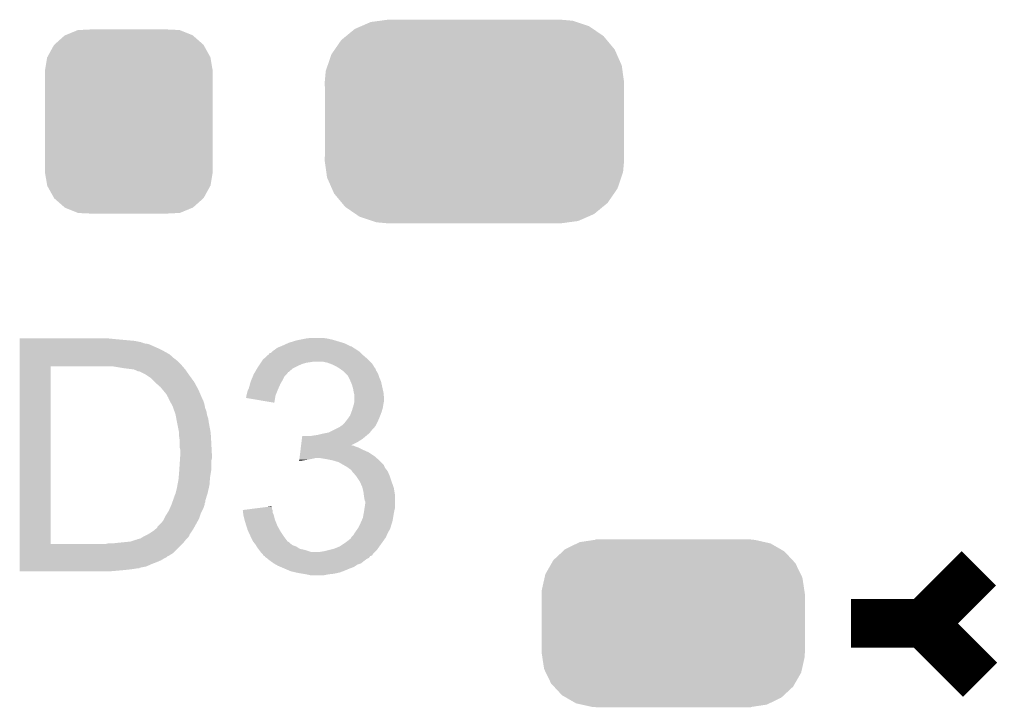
# Model space of a CAD drawing. Extents: x -9 to 122, y -9 to 65.
# Tile 85 of 256: x 9 to 13, y 44 to 47. Entities that reach past the tile are written whole.
import ezdxf

# ---------------------------------------------------------------- set-up
doc = ezdxf.new("R2010")
doc.units = 0
doc.layers.get('0').update_dxf_attribs({"linetype": 'CONTINUOUS'})
doc.layers.add('CLICKER_4_FOR_R7FA4M2A_V100_GTO', color=12, linetype='CONTINUOUS')
doc.layers.add('CLICKER_4_FOR_R7FA4M2A_V100_GTS', color=13, linetype='CONTINUOUS')

# ---------------------------------------------------------------- blocks, each defined once
blk = doc.blocks.new('CUSTOM_170')
for points in [[(-0.267216, 0.361152), (-0.213724, 0.383108), (0.26779, 0.361152), (0.21312, 0.383108)], [(-0.213724, 0.383108), (-0.20803, 0.383392), (0.21312, 0.383108), (0.212412, 0.383392)], [(-0.20803, 0.383392), (-0.154122, 0.38608), (0.212412, 0.383392), (0.154132, 0.38608)], [(-0.312264, 0.321732), (-0.26893, 0.360448), (0.312592, 0.321732), (0.268592, 0.360448)], [(-0.26893, 0.360448), (-0.267216, 0.361152), (0.268592, 0.360448), (0.26779, 0.361152)], [(-0.341452, 0.269636), (-0.313432, 0.320688), (0.341702, 0.269636), (0.313176, 0.320688)], [(-0.313432, 0.320688), (-0.312264, 0.321732), (0.313176, 0.320688), (0.312592, 0.321732)], [(-0.35179, 0.21082), (-0.342144, 0.268372), (0.35179, 0.21082), (0.34192, 0.268372)], [(-0.342144, 0.268372), (-0.341452, 0.269636), (0.34192, 0.268372), (0.341702, 0.269636)], [(-0.35179, 0.20955), (-0.35179, 0.21082), (0.35179, 0.20955), (0.35179, 0.21082)], [(-0.35179, -0.20955), (-0.35179, 0.20955), (0.35179, -0.20955), (0.35179, 0.20955)], [(-0.35179, -0.21082), (-0.35179, -0.20955), (0.35179, -0.21082), (0.35179, -0.20955)], [(-0.34192, -0.268358), (-0.35179, -0.21082), (0.342148, -0.268358), (0.35179, -0.21082)], [(-0.341702, -0.269636), (-0.34192, -0.268358), (0.341446, -0.269636), (0.342148, -0.268358)], [(-0.313184, -0.320676), (-0.341702, -0.269636), (0.31344, -0.320676), (0.341446, -0.269636)], [(-0.312594, -0.321732), (-0.313184, -0.320676), (0.312258, -0.321732), (0.31344, -0.320676)], [(-0.268602, -0.36044), (-0.312594, -0.321732), (0.26894, -0.36044), (0.312258, -0.321732)], [(-0.267792, -0.361154), (-0.268602, -0.36044), (0.2672, -0.361154), (0.26894, -0.36044)], [(-0.213136, -0.383104), (-0.267792, -0.361154), (0.213734, -0.383104), (0.2672, -0.361154)], [(-0.212414, -0.383394), (-0.213136, -0.383104), (0.207926, -0.383394), (0.213734, -0.383104)], [(-0.154122, -0.38608), (-0.212414, -0.383394), (0.154132, -0.38608), (0.207926, -0.383394)]]:
    blk.add_solid(points)
blk = doc.blocks.new('CUSTOM_189')
for points in [[(-0.452798, 0.31101), (-0.402768, 0.335186), (0.449132, 0.31101), (0.406952, 0.335186)], [(-0.402768, 0.335186), (-0.391944, 0.340416), (0.406952, 0.335186), (0.383606, 0.340416)], [(-0.391944, 0.340416), (-0.328824, 0.34996), (0.383606, 0.340416), (0.341002, 0.34996)], [(-0.328824, 0.34996), (-0.32512, 0.35052), (0.341002, 0.34996), (0.32512, 0.35052)], [(-0.32512, 0.35052), (-0.32512, 0.35179), (0.32512, 0.35052), (0.32512, 0.35179)], [(-0.502238, 0.26493), (-0.462918, 0.301578), (0.499748, 0.26493), (0.465588, 0.301578)], [(-0.462918, 0.301578), (-0.452798, 0.31101), (0.465588, 0.301578), (0.449132, 0.31101)], [(-0.535846, 0.206294), (-0.50957, 0.252138), (0.533824, 0.206294), (0.51167, 0.252138)], [(-0.50957, 0.252138), (-0.502238, 0.26493), (0.51167, 0.252138), (0.499748, 0.26493)], [(-0.53921, 0.191284), (-0.535846, 0.206294), (0.541076, 0.191284), (0.533824, 0.206294)], [(-0.55062, 0.140344), (-0.53921, 0.191284), (0.54878, 0.140344), (0.541076, 0.191284)], [(-0.55118, 0.12446), (-0.55062, 0.140344), (0.55118, 0.12446), (0.54878, 0.140344)], [(-0.55118, -0.12446), (-0.55118, 0.12446), (0.55118, -0.12446), (0.55118, 0.12446)], [(-0.548778, -0.140342), (-0.55118, -0.12446), (0.55062, -0.140342), (0.55118, -0.12446)], [(-0.541076, -0.191284), (-0.548778, -0.140342), (0.539208, -0.191284), (0.55062, -0.140342)], [(-0.533822, -0.206292), (-0.541076, -0.191284), (0.535846, -0.206292), (0.539208, -0.191284)], [(-0.51167, -0.252138), (-0.533822, -0.206292), (0.509568, -0.252138), (0.535846, -0.206292)], [(-0.499748, -0.264928), (-0.51167, -0.252138), (0.502238, -0.264928), (0.509568, -0.252138)], [(-0.46559, -0.301578), (-0.499748, -0.264928), (0.462916, -0.301578), (0.502238, -0.264928)], [(-0.449132, -0.31101), (-0.46559, -0.301578), (0.452798, -0.31101), (0.462916, -0.301578)], [(-0.406954, -0.335186), (-0.449132, -0.31101), (0.402766, -0.335186), (0.452798, -0.31101)], [(-0.383606, -0.340416), (-0.406954, -0.335186), (0.391944, -0.340416), (0.402766, -0.335186)], [(-0.341004, -0.34996), (-0.383606, -0.340416), (0.328822, -0.34996), (0.391944, -0.340416)], [(-0.32512, -0.35052), (-0.341004, -0.34996), (0.32512, -0.35052), (0.328822, -0.34996)], [(-0.32512, -0.35179), (-0.32512, -0.35052), (0.32512, -0.35179), (0.32512, -0.35052)]]:
    blk.add_solid(points)
blk = doc.blocks.new('CUSTOM_191')
for points in [[(-0.475056, 0.399202), (-0.434384, 0.416954), (0.48061, 0.399202), (0.427352, 0.416954)], [(-0.434384, 0.416954), (-0.39463, 0.422314), (0.427352, 0.416954), (0.41127, 0.422314)], [(-0.39463, 0.422314), (-0.36195, 0.42672), (0.41127, 0.422314), (0.36195, 0.42672)], [(-0.537468, 0.357976), (-0.50137, 0.387716), (0.540962, 0.357976), (0.497426, 0.387716)], [(-0.50137, 0.387716), (-0.475056, 0.399202), (0.497426, 0.387716), (0.48061, 0.399202)], [(-0.585008, 0.30179), (-0.55778, 0.34124), (0.587708, 0.30179), (0.554888, 0.34124)], [(-0.55778, 0.34124), (-0.537468, 0.357976), (0.554888, 0.34124), (0.540962, 0.357976)], [(-0.599296, 0.281086), (-0.585008, 0.30179), (0.596864, 0.281086), (0.587708, 0.30179)], [(-0.614922, 0.234946), (-0.599296, 0.281086), (0.617268, 0.234946), (0.596864, 0.281086)], [(-0.62738, 0.16256), (-0.622738, 0.21186), (0.62738, 0.16256), (0.620494, 0.21186)], [(-0.622738, 0.21186), (-0.614922, 0.234946), (0.620494, 0.21186), (0.617268, 0.234946)], [(-0.62611, 0.136688), (-0.62738, 0.16256), (0.62611, 0.136688), (0.62738, 0.16256)], [(-0.62611, -0.136688), (-0.62611, 0.136688), (0.62611, -0.136688), (0.62611, 0.136688)], [(-0.62738, -0.16256), (-0.62611, -0.136688), (0.62738, -0.16256), (0.62611, -0.136688)], [(-0.620492, -0.21186), (-0.62738, -0.16256), (0.622738, -0.21186), (0.62738, -0.16256)], [(-0.617268, -0.234946), (-0.620492, -0.21186), (0.61492, -0.234946), (0.622738, -0.21186)], [(-0.596862, -0.281086), (-0.617268, -0.234946), (0.599296, -0.281086), (0.61492, -0.234946)], [(-0.587708, -0.30179), (-0.596862, -0.281086), (0.585006, -0.30179), (0.599296, -0.281086)], [(-0.554886, -0.34124), (-0.587708, -0.30179), (0.55778, -0.34124), (0.585006, -0.30179)], [(-0.540962, -0.357976), (-0.554886, -0.34124), (0.537466, -0.357976), (0.55778, -0.34124)], [(-0.497424, -0.387716), (-0.540962, -0.357976), (0.50137, -0.387716), (0.537466, -0.357976)], [(-0.48061, -0.399202), (-0.497424, -0.387716), (0.475054, -0.399202), (0.50137, -0.387716)], [(-0.42735, -0.416954), (-0.48061, -0.399202), (0.434384, -0.416954), (0.475054, -0.399202)], [(-0.41127, -0.422314), (-0.42735, -0.416954), (0.394628, -0.422314), (0.434384, -0.416954)], [(-0.36195, -0.42672), (-0.41127, -0.422314), (0.36195, -0.42672), (0.394628, -0.422314)]]:
    blk.add_solid(points)

msp = doc.modelspace()

# ---------------------------------------------------------------- linework, layer by layer
at = {"layer": 'CLICKER_4_FOR_R7FA4M2A_V100_GTO', "const_width": 0.2032}
for points in [[(12.8143, 44.36872), (13.04544, 44.59986)], [(12.5095, 44.36872), (12.8143, 44.36872)], [(12.8143, 44.36872), (13.05052, 44.1325)]]:
    msp.add_lwpolyline(points, dxfattribs=at)
at = {"layer": 'CLICKER_4_FOR_R7FA4M2A_V100_GTO'}
for points in [[(9.02718, 45.55998), (9.027182, 45.56252), (9.42594, 45.55998), (9.40054, 45.56252)], [(9.02718, 45.55236), (9.02718, 45.55998), (9.509762, 45.55236), (9.42594, 45.55998)], [(9.02718, 45.547278), (9.02718, 45.55236), (9.535162, 45.547278), (9.509762, 45.55236)], [(9.02718, 45.54474), (9.02718, 45.547278), (9.540244, 45.54474), (9.535162, 45.547278)], [(9.02718, 45.544738), (9.02718, 45.54474), (9.542784, 45.544738), (9.540244, 45.54474)], [(9.02718, 45.5422), (9.02718, 45.544738), (9.547864, 45.5422), (9.542784, 45.544738)], [(9.02718, 45.539658), (9.02718, 45.5422), (9.565642, 45.539658), (9.547864, 45.5422)], [(9.02718, 45.53204), (9.02718, 45.539658), (9.58342, 45.53204), (9.565642, 45.539658)], [(10.12698, 45.53204), (10.14933, 45.5422), (10.408924, 45.53204), (10.3886, 45.5422)], [(10.14933, 45.5422), (10.154922, 45.544742), (10.3886, 45.5422), (10.380128, 45.544742)], [(10.154922, 45.544742), (10.18794, 45.5549), (10.380128, 45.544742), (10.346266, 45.5549)], [(10.18794, 45.5549), (10.20064, 45.55744), (10.346266, 45.5549), (10.337798, 45.55744)], [(10.20064, 45.55744), (10.22604, 45.56252), (10.337798, 45.55744), (10.314938, 45.56252)], [(10.22604, 45.56252), (10.246362, 45.56506), (10.314938, 45.56252), (10.297158, 45.56506)], [(9.02718, 45.52188), (9.02718, 45.53204), (9.60628, 45.52188), (9.58342, 45.53204)], [(9.02718, 45.50918), (9.02718, 45.52188), (9.63168, 45.50918), (9.60628, 45.52188)], [(9.02718, 45.496478), (9.02718, 45.50918), (9.65454, 45.496478), (9.63168, 45.50918)], [(10.065252, 45.4914), (10.07364, 45.499026), (10.46734, 45.4914), (10.459714, 45.499026)], [(10.07364, 45.499026), (10.073662, 45.50156), (10.459714, 45.499026), (10.45718, 45.50156)], [(10.073662, 45.50156), (10.078726, 45.501566), (10.45718, 45.50156), (10.457174, 45.501566)], [(10.078726, 45.501566), (10.083798, 45.506638), (10.457174, 45.501566), (10.452102, 45.506638)], [(10.083798, 45.506638), (10.08634, 45.50918), (10.452102, 45.506638), (10.448292, 45.50918)], [(10.08634, 45.50918), (10.09396, 45.51426), (10.448292, 45.50918), (10.440672, 45.51426)], [(10.09396, 45.51426), (10.09735, 45.516802), (10.440672, 45.51426), (10.43686, 45.516802)], [(10.09735, 45.516802), (10.104122, 45.52188), (10.43686, 45.516802), (10.428394, 45.52188)], [(10.104122, 45.52188), (10.1092, 45.52442), (10.428394, 45.52188), (10.424158, 45.52442)], [(10.1092, 45.52442), (10.11428, 45.52696), (10.424158, 45.52442), (10.42035, 45.52696)], [(10.11428, 45.52696), (10.12062, 45.529496), (10.42035, 45.52696), (10.416546, 45.529496)], [(10.12062, 45.529496), (10.12063, 45.5295), (10.416546, 45.529496), (10.414004, 45.5295)], [(10.12063, 45.5295), (10.12698, 45.53204), (10.414004, 45.5295), (10.408924, 45.53204)], [(9.027178, 45.473614), (9.02718, 45.476138), (9.679954, 45.473614), (9.67994, 45.476138)], [(9.027178, 45.471078), (9.027178, 45.473614), (9.68502, 45.471078), (9.679954, 45.473614)], [(9.027178, 45.45076), (9.027178, 45.471078), (9.70534, 45.45076), (9.68502, 45.471078)], [(9.02718, 45.47616), (9.02718, 45.496478), (9.677406, 45.47616), (9.65454, 45.496478)], [(9.02718, 45.476138), (9.02718, 45.47616), (9.67994, 45.476138), (9.677406, 45.47616)], [(10.033846, 45.45584), (10.037232, 45.46092), (10.210798, 45.45584), (10.228578, 45.46092)], [(10.037232, 45.46092), (10.038926, 45.46346), (10.228578, 45.46092), (10.24636, 45.46346)], [(10.038926, 45.46346), (10.04062, 45.466), (10.24636, 45.46346), (10.259058, 45.466)], [(10.04062, 45.466), (10.045702, 45.47362), (10.49528, 45.466), (10.487662, 45.47362)], [(10.045702, 45.47362), (10.048496, 45.476162), (10.487662, 45.47362), (10.48512, 45.476162)], [(10.048496, 45.476162), (10.065252, 45.4914), (10.48512, 45.476162), (10.46734, 45.4914)], [(10.317478, 45.46092), (10.294618, 45.466), (10.50036, 45.46092), (10.49528, 45.466)], [(10.324258, 45.458378), (10.317478, 45.46092), (10.5029, 45.458378), (10.50036, 45.46092)], [(10.3378, 45.4533), (10.324258, 45.458378), (10.506076, 45.4533), (10.5029, 45.458378)], [(9.027162, 44.701482), (9.027178, 45.44566), (9.1567, 44.701482), (9.156702, 45.44566)], [(9.027178, 45.44568), (9.027178, 45.45076), (9.709696, 45.44568), (9.70534, 45.45076)], [(9.027178, 45.44566), (9.027178, 45.44568), (9.156702, 45.44566), (9.38022, 45.44568)], [(9.46404, 45.43806), (9.418322, 45.44568), (9.716228, 45.43806), (9.709696, 45.44568)], [(9.504652, 45.432982), (9.46404, 45.43806), (9.72058, 45.432982), (9.716228, 45.43806)], [(9.504682, 45.432978), (9.504652, 45.432982), (9.720584, 45.432978), (9.72058, 45.432982)], [(9.51738, 45.4279), (9.504682, 45.432978), (9.724138, 45.4279), (9.720584, 45.432978)], [(9.522464, 45.42536), (9.51738, 45.4279), (9.725916, 45.42536), (9.724138, 45.4279)], [(9.527544, 45.425358), (9.522464, 45.42536), (9.725918, 45.425358), (9.725916, 45.42536)], [(9.552942, 45.412658), (9.527544, 45.425358), (9.734806, 45.412658), (9.725918, 45.425358)], [(10.009078, 45.415198), (10.01352, 45.422812), (10.147298, 45.415198), (10.152376, 45.422812)], [(10.01352, 45.422812), (10.013524, 45.42282), (10.152376, 45.422812), (10.154914, 45.42282)], [(10.013524, 45.42282), (10.022414, 45.43806), (10.154914, 45.42282), (10.1727, 45.43806)], [(10.022414, 45.43806), (10.025378, 45.44314), (10.1727, 45.43806), (10.18286, 45.44314)], [(10.025378, 45.44314), (10.028764, 45.44822), (10.18286, 45.44314), (10.19302, 45.44822)], [(10.028764, 45.44822), (10.033846, 45.45584), (10.19302, 45.44822), (10.210798, 45.45584)], [(10.35304, 45.44568), (10.3378, 45.4533), (10.510838, 45.44568), (10.506076, 45.4533)], [(10.365738, 45.438062), (10.35304, 45.44568), (10.5156, 45.438062), (10.510838, 45.44568)], [(10.365744, 45.438058), (10.365738, 45.438062), (10.515602, 45.438058), (10.5156, 45.438062)], [(10.369134, 45.435516), (10.365744, 45.438058), (10.51814, 45.435516), (10.515602, 45.438058)], [(10.3759, 45.43044), (10.369134, 45.435516), (10.519834, 45.43044), (10.51814, 45.435516)], [(10.379714, 45.427898), (10.3759, 45.43044), (10.52068, 45.427898), (10.519834, 45.43044)], [(10.38352, 45.42536), (10.379714, 45.427898), (10.522204, 45.42536), (10.52068, 45.427898)], [(10.39368, 45.4152), (10.38352, 45.42536), (10.5283, 45.4152), (10.522204, 45.42536)], [(9.56056, 45.40758), (9.552942, 45.412658), (9.73836, 45.40758), (9.734806, 45.412658)], [(9.575802, 45.397418), (9.56056, 45.40758), (9.745752, 45.397418), (9.73836, 45.40758)], [(9.59358, 45.37964), (9.575802, 45.397418), (9.758682, 45.37964), (9.745752, 45.397418)], [(9.59612, 45.3771), (9.59358, 45.37964), (9.76005, 45.3771), (9.758682, 45.37964)], [(9.616442, 45.359318), (9.59612, 45.3771), (9.769626, 45.359318), (9.76005, 45.3771)], [(9.992128, 45.372018), (9.9949, 45.382182), (10.11936, 45.372018), (10.125166, 45.382182)], [(9.9949, 45.382182), (9.998074, 45.389802), (10.125166, 45.382182), (10.12952, 45.389802)], [(9.998074, 45.389802), (10.004422, 45.405036), (10.12952, 45.389802), (10.137138, 45.405036)], [(10.004422, 45.405036), (10.0076, 45.412662), (10.137138, 45.405036), (10.144762, 45.412662)], [(10.0076, 45.412662), (10.009078, 45.415198), (10.144762, 45.412662), (10.147298, 45.415198)], [(10.401298, 45.40758), (10.39368, 45.4152), (10.530842, 45.40758), (10.5283, 45.4152)], [(10.405108, 45.399962), (10.401298, 45.40758), (10.53338, 45.399962), (10.530842, 45.40758)], [(10.41146, 45.38726), (10.405108, 45.399962), (10.538824, 45.38726), (10.53338, 45.399962)], [(10.41364, 45.382178), (10.41146, 45.38726), (10.541, 45.382178), (10.538824, 45.38726)], [(10.41908, 45.369482), (10.41364, 45.382178), (10.543822, 45.369482), (10.541, 45.382178)], [(9.627022, 45.346622), (9.616442, 45.359318), (9.77646, 45.346622), (9.769626, 45.359318)], [(9.641842, 45.328836), (9.627022, 45.346622), (9.784082, 45.328836), (9.77646, 45.346622)], [(9.97712, 45.323762), (9.9822, 45.344082), (10.09904, 45.323762), (10.107168, 45.344082)], [(9.9822, 45.344082), (9.984738, 45.34916), (10.107168, 45.344082), (10.1092, 45.34916)], [(9.984738, 45.34916), (9.987282, 45.354242), (10.1092, 45.34916), (10.111458, 45.354242)], [(9.987282, 45.354242), (9.992128, 45.372018), (10.111458, 45.354242), (10.11936, 45.372018)], [(10.42416, 45.351702), (10.41908, 45.369482), (10.547774, 45.351702), (10.543822, 45.369482)], [(10.4267, 45.33646), (10.42416, 45.351702), (10.55116, 45.33646), (10.547774, 45.351702)], [(10.426702, 45.336458), (10.4267, 45.33646), (10.55116, 45.336458), (10.55116, 45.33646)], [(10.42924, 45.326302), (10.426702, 45.336458), (10.552176, 45.326302), (10.55116, 45.336458)], [(9.646922, 45.31868), (9.641842, 45.328836), (9.788434, 45.31868), (9.784082, 45.328836)], [(9.64946, 45.316134), (9.646922, 45.31868), (9.789526, 45.316134), (9.788434, 45.31868)], [(9.649462, 45.313596), (9.64946, 45.316134), (9.790612, 45.313596), (9.789526, 45.316134)], [(9.650734, 45.311056), (9.649462, 45.313596), (9.7917, 45.311056), (9.790612, 45.313596)], [(9.652004, 45.308514), (9.650734, 45.311056), (9.791706, 45.308514), (9.7917, 45.311056)], [(9.653274, 45.305976), (9.652004, 45.308514), (9.794242, 45.305976), (9.791706, 45.308514)], [(9.655812, 45.300898), (9.653274, 45.305976), (9.79678, 45.300898), (9.794242, 45.305976)], [(9.65708, 45.298362), (9.655812, 45.300898), (9.797626, 45.298362), (9.79678, 45.300898)], [(9.659984, 45.29328), (9.65708, 45.298362), (9.799318, 45.29328), (9.797626, 45.298362)], [(9.665788, 45.28312), (9.659984, 45.29328), (9.80186, 45.28312), (9.799318, 45.29328)], [(9.974592, 45.313626), (9.97712, 45.318684), (10.097342, 45.313626), (10.09819, 45.318684)], [(10.093938, 45.293284), (9.974592, 45.313626), (10.093938, 45.293284), (10.097342, 45.313626)], [(9.97712, 45.323758), (9.97712, 45.323762), (10.09904, 45.323758), (10.09904, 45.323762)], [(9.97712, 45.318684), (9.97712, 45.323758), (10.09819, 45.318684), (10.09904, 45.323758)], [(10.427208, 45.2882), (10.42924, 45.298362), (10.55116, 45.2882), (10.553192, 45.298362)], [(10.42924, 45.311062), (10.42924, 45.326302), (10.5537, 45.311062), (10.552176, 45.326302)], [(10.42924, 45.300898), (10.42924, 45.311062), (10.5537, 45.300898), (10.5537, 45.311062)], [(10.42924, 45.298362), (10.42924, 45.300898), (10.553192, 45.298362), (10.5537, 45.300898)], [(9.66724, 45.280578), (9.665788, 45.28312), (9.80237, 45.280578), (9.80186, 45.28312)], [(9.67087, 45.270418), (9.66724, 45.280578), (9.804402, 45.270418), (9.80237, 45.280578)], [(9.675406, 45.257718), (9.67087, 45.270418), (9.80948, 45.257718), (9.804402, 45.270418)], [(9.67994, 45.245018), (9.675406, 45.257718), (9.8116, 45.245018), (9.80948, 45.257718)], [(10.41146, 45.23994), (10.417174, 45.25518), (10.537824, 45.23994), (10.54354, 45.25518)], [(10.417174, 45.25518), (10.41908, 45.260258), (10.54354, 45.25518), (10.54499, 45.260258)], [(10.41908, 45.260258), (10.42289, 45.272958), (10.54499, 45.260258), (10.54862, 45.272958)], [(10.42289, 45.272958), (10.4267, 45.285658), (10.54862, 45.272958), (10.550736, 45.285658)], [(10.4267, 45.285658), (10.427208, 45.2882), (10.550736, 45.285658), (10.55116, 45.2882)], [(9.680418, 45.242478), (9.67994, 45.245018), (9.812022, 45.242478), (9.8116, 45.245018)], [(9.683274, 45.227238), (9.680418, 45.242478), (9.8171, 45.227238), (9.812022, 45.242478)], [(9.686608, 45.20946), (9.683274, 45.227238), (9.81964, 45.20946), (9.8171, 45.227238)], [(10.388602, 45.209462), (10.394696, 45.21708), (10.52449, 45.209462), (10.5283, 45.21708)], [(10.394696, 45.21708), (10.39876, 45.22216), (10.5283, 45.21708), (10.530476, 45.22216)], [(10.39876, 45.22216), (10.40783, 45.23486), (10.530476, 45.22216), (10.53592, 45.23486)], [(10.40783, 45.23486), (10.41146, 45.23994), (10.53592, 45.23486), (10.537824, 45.23994)], [(9.68756, 45.20438), (9.686608, 45.20946), (9.820594, 45.20438), (9.81964, 45.20946)], [(9.694672, 45.16882), (9.68756, 45.20438), (9.82726, 45.16882), (9.820594, 45.20438)], [(9.69518, 45.166278), (9.694672, 45.16882), (9.82741, 45.166278), (9.82726, 45.16882)], [(10.309846, 45.166278), (10.322562, 45.168822), (10.492738, 45.166278), (10.494772, 45.168822)], [(10.322562, 45.168822), (10.342872, 45.178978), (10.494772, 45.168822), (10.502898, 45.178978)], [(10.342872, 45.178978), (10.363196, 45.18914), (10.502898, 45.178978), (10.513058, 45.18914)], [(10.363196, 45.18914), (10.36828, 45.191682), (10.513058, 45.18914), (10.51433, 45.191682)], [(10.36828, 45.191682), (10.370814, 45.194216), (10.51433, 45.191682), (10.515598, 45.194216)], [(10.370814, 45.194216), (10.37082, 45.19422), (10.515598, 45.194216), (10.5156, 45.19422)], [(10.37082, 45.19422), (10.374628, 45.19676), (10.5156, 45.19422), (10.518138, 45.19676)], [(10.374628, 45.19676), (10.378442, 45.199302), (10.518138, 45.19676), (10.519408, 45.199302)], [(10.378442, 45.199302), (10.388602, 45.209462), (10.519408, 45.199302), (10.52449, 45.209462)], [(9.69518, 45.15104), (9.69518, 45.166278), (9.828306, 45.15104), (9.82741, 45.166278)], [(9.69772, 45.133258), (9.69518, 45.15104), (9.829352, 45.133258), (9.828306, 45.15104)], [(9.69772, 45.12564), (9.69772, 45.133258), (9.8298, 45.12564), (9.829352, 45.133258)], [(10.206166, 45.11548), (10.207716, 45.128182), (10.416632, 45.11548), (10.44194, 45.128182)], [(10.207716, 45.128182), (10.209268, 45.14088), (10.44194, 45.128182), (10.462258, 45.14088)], [(10.209268, 45.14088), (10.21082, 45.15358), (10.462258, 45.14088), (10.477498, 45.15358)], [(10.243822, 45.15358), (10.25906, 45.15612), (10.477498, 45.15358), (10.480546, 45.15612)], [(10.25906, 45.15612), (10.27684, 45.15866), (10.480546, 45.15612), (10.483594, 45.15866)], [(10.27684, 45.15866), (10.29716, 45.16374), (10.483594, 45.15866), (10.489692, 45.16374)], [(10.29716, 45.16374), (10.309846, 45.166278), (10.489692, 45.16374), (10.492738, 45.166278)], [(9.69772, 45.105318), (9.69772, 45.12564), (9.83087, 45.105318), (9.8298, 45.12564)], [(9.70026, 45.095158), (9.69772, 45.105318), (9.831406, 45.095158), (9.83087, 45.105318)], [(9.70026, 45.07992), (9.70026, 45.095158), (9.832208, 45.07992), (9.831406, 45.095158)], [(10.202442, 45.084998), (10.203684, 45.09516), (10.490202, 45.084998), (10.46734, 45.09516)], [(10.203684, 45.09516), (10.204924, 45.10532), (10.46734, 45.09516), (10.44702, 45.10532)], [(10.204924, 45.10532), (10.205546, 45.1104), (10.44702, 45.10532), (10.431782, 45.1104)], [(10.205546, 45.1104), (10.205856, 45.112938), (10.431782, 45.1104), (10.426704, 45.112938)], [(10.205856, 45.11294), (10.206164, 45.115474), (10.421626, 45.11294), (10.419086, 45.115474)], [(10.205856, 45.112938), (10.205856, 45.11294), (10.426704, 45.112938), (10.421626, 45.11294)], [(10.206164, 45.115474), (10.206166, 45.11548), (10.419086, 45.115474), (10.416632, 45.11548)], [(9.695686, 45.011338), (9.698226, 45.049438), (9.8298, 45.011338), (9.8298, 45.049438)], [(9.698226, 45.049438), (9.698904, 45.059598), (9.8298, 45.049438), (9.83234, 45.059598)], [(9.698904, 45.059598), (9.70009, 45.077382), (9.83234, 45.059598), (9.83234, 45.077382)], [(9.70009, 45.077382), (9.70026, 45.07992), (9.83234, 45.077382), (9.832208, 45.07992)], [(10.198104, 45.049468), (10.19872, 45.05452), (10.198104, 45.049468), (10.23366, 45.05452)], [(10.19872, 45.05452), (10.19934, 45.0596), (10.23366, 45.05452), (10.25906, 45.0596)], [(10.19934, 45.0596), (10.19965, 45.06214), (10.25906, 45.0596), (10.269218, 45.06214)], [(10.19965, 45.06214), (10.200582, 45.06976), (10.521772, 45.06214), (10.513062, 45.06976)], [(10.200582, 45.06976), (10.202442, 45.084998), (10.513062, 45.06976), (10.490202, 45.084998)], [(10.3124, 45.05706), (10.281918, 45.06214), (10.527578, 45.05706), (10.521772, 45.06214)], [(10.337792, 45.051982), (10.3124, 45.05706), (10.53338, 45.051982), (10.527578, 45.05706)], [(10.337802, 45.05198), (10.337792, 45.051982), (10.533382, 45.05198), (10.53338, 45.051982)], [(10.363198, 45.044362), (10.337802, 45.05198), (10.540998, 45.044362), (10.533382, 45.05198)], [(9.693274, 44.980862), (9.69518, 45.00372), (9.82472, 44.980862), (9.82853, 45.00372)], [(9.69518, 45.00372), (9.695686, 45.011338), (9.82853, 45.00372), (9.8298, 45.011338)], [(10.385438, 45.031654), (10.363198, 45.044362), (10.5537, 45.031654), (10.540998, 45.044362)], [(10.38988, 45.029116), (10.385438, 45.031654), (10.553702, 45.029116), (10.5537, 45.031654)], [(10.398758, 45.024042), (10.38988, 45.029116), (10.55624, 45.024042), (10.553702, 45.029116)], [(10.405534, 45.01896), (10.398758, 45.024042), (10.55878, 45.01896), (10.55624, 45.024042)], [(10.40892, 45.01642), (10.405534, 45.01896), (10.560812, 45.01642), (10.55878, 45.01896)], [(10.416536, 45.01134), (10.40892, 45.01642), (10.564876, 45.01134), (10.560812, 45.01642)], [(10.419078, 45.006264), (10.416536, 45.01134), (10.568936, 45.006264), (10.564876, 45.01134)], [(10.419084, 45.006258), (10.419078, 45.006264), (10.56894, 45.006258), (10.568936, 45.006264)], [(10.43464, 44.98848), (10.419084, 45.006258), (10.57656, 44.98848), (10.56894, 45.006258)], [(9.68802, 44.94784), (9.69264, 44.97324), (9.82218, 44.94784), (9.824132, 44.97324)], [(9.69264, 44.97324), (9.693274, 44.980862), (9.824132, 44.97324), (9.82472, 44.980862)], [(10.43686, 44.985942), (10.43464, 44.98848), (10.577406, 44.985942), (10.57656, 44.98848)], [(10.450408, 44.96562), (10.43686, 44.985942), (10.58418, 44.96562), (10.577406, 44.985942)], [(10.452098, 44.963082), (10.450408, 44.96562), (10.585104, 44.963082), (10.58418, 44.96562)], [(10.46226, 44.940222), (10.452098, 44.963082), (10.593416, 44.940222), (10.585104, 44.963082)], [(9.680574, 44.914822), (9.68502, 44.9326), (9.81456, 44.914822), (9.818662, 44.9326)], [(9.68502, 44.9326), (9.68756, 44.9453), (9.818662, 44.9326), (9.821592, 44.9453)], [(9.68756, 44.9453), (9.68802, 44.94784), (9.821592, 44.9453), (9.82218, 44.94784)], [(10.462896, 44.937678), (10.46226, 44.940222), (10.59434, 44.937678), (10.593416, 44.940222)], [(10.46734, 44.9199), (10.462896, 44.937678), (10.597304, 44.9199), (10.59434, 44.937678)], [(9.666774, 44.876716), (9.668622, 44.881796), (9.804398, 44.876716), (9.8044, 44.881796)], [(9.668622, 44.881796), (9.672318, 44.891958), (9.8044, 44.881796), (9.807526, 44.891958)], [(9.672318, 44.891958), (9.67232, 44.894494), (9.807526, 44.891958), (9.808306, 44.894494)], [(9.67232, 44.894494), (9.674854, 44.897034), (9.808306, 44.894494), (9.809086, 44.897034)], [(9.674854, 44.897034), (9.67486, 44.899576), (9.809086, 44.897034), (9.809868, 44.899576)], [(9.67486, 44.899576), (9.6774, 44.907198), (9.809868, 44.899576), (9.812214, 44.907198)], [(9.6774, 44.907198), (9.67994, 44.912278), (9.812214, 44.907198), (9.813776, 44.912278)], [(9.67994, 44.912278), (9.680574, 44.914822), (9.813776, 44.912278), (9.81456, 44.914822)], [(10.468928, 44.907198), (10.46734, 44.9199), (10.59942, 44.907198), (10.597304, 44.9199)], [(10.46988, 44.89958), (10.468928, 44.907198), (10.59942, 44.89958), (10.59942, 44.907198)], [(10.47242, 44.884342), (10.46988, 44.89958), (10.59942, 44.884342), (10.59942, 44.89958)], [(10.474958, 44.879264), (10.47242, 44.884342), (10.59942, 44.879264), (10.59942, 44.884342)], [(9.645648, 44.830998), (9.651998, 44.84116), (9.78662, 44.830998), (9.7917, 44.84116)], [(9.651998, 44.84116), (9.656514, 44.85132), (9.7917, 44.84116), (9.79678, 44.85132)], [(9.656514, 44.85132), (9.66216, 44.864022), (9.79678, 44.85132), (9.801012, 44.864022)], [(9.66216, 44.864022), (9.663082, 44.866558), (9.801012, 44.864022), (9.801858, 44.866558)], [(9.663082, 44.866558), (9.664928, 44.871636), (9.801858, 44.866558), (9.80186, 44.871636)], [(9.664928, 44.871636), (9.666774, 44.876716), (9.80186, 44.871636), (9.804398, 44.876716)], [(9.9619, 44.8437), (10.001678, 44.848776), (10.08634, 44.8437), (10.083802, 44.848776)], [(9.961902, 44.843696), (9.9619, 44.8437), (10.08634, 44.843696), (10.08634, 44.8437)], [(9.963022, 44.833536), (9.961902, 44.843696), (10.086342, 44.833536), (10.08634, 44.843696)], [(10.001678, 44.848776), (10.061376, 44.856394), (10.083802, 44.848776), (10.0838, 44.856394)], [(10.061376, 44.856394), (10.081266, 44.858932), (10.0838, 44.856394), (10.081266, 44.858932)], [(10.468032, 44.82846), (10.46988, 44.83862), (10.59434, 44.82846), (10.596372, 44.83862)], [(10.46988, 44.83862), (10.47027, 44.84116), (10.596372, 44.83862), (10.59688, 44.84116)], [(10.47027, 44.84116), (10.471832, 44.851318), (10.59688, 44.84116), (10.59942, 44.851318)], [(10.471832, 44.851318), (10.47496, 44.871642), (10.59942, 44.851318), (10.59942, 44.871642)], [(10.47496, 44.871642), (10.474958, 44.879264), (10.59942, 44.871642), (10.59942, 44.879264)], [(9.61898, 44.78782), (9.62914, 44.80052), (9.76771, 44.78782), (9.774766, 44.80052)], [(9.62914, 44.80052), (9.632948, 44.808138), (9.774766, 44.80052), (9.779, 44.808138)], [(9.632948, 44.808138), (9.639302, 44.82084), (9.779, 44.808138), (9.783234, 44.82084)], [(9.639302, 44.82084), (9.645648, 44.830998), (9.783234, 44.82084), (9.78662, 44.830998)], [(9.964142, 44.823378), (9.963022, 44.833536), (10.091422, 44.823378), (10.086342, 44.833536)], [(9.96442, 44.820842), (9.964142, 44.823378), (10.092056, 44.820842), (10.091422, 44.823378)], [(9.968866, 44.803058), (9.96442, 44.820842), (10.096502, 44.803058), (10.092056, 44.820842)], [(9.9695, 44.80052), (9.968866, 44.803058), (10.097518, 44.80052), (10.096502, 44.803058)], [(9.976644, 44.777658), (9.9695, 44.80052), (10.10666, 44.777658), (10.097518, 44.80052)], [(10.45464, 44.78782), (10.459154, 44.797978), (10.586134, 44.78782), (10.58926, 44.797978)], [(10.459154, 44.797978), (10.4648, 44.810682), (10.58926, 44.797978), (10.591376, 44.810682)], [(10.4648, 44.810682), (10.468032, 44.82846), (10.591376, 44.810682), (10.59434, 44.82846)], [(9.573262, 44.74718), (9.5885, 44.75734), (9.74344, 44.74718), (9.750212, 44.75734)], [(9.5885, 44.75734), (9.594594, 44.76242), (9.750212, 44.75734), (9.7536, 44.76242)], [(9.594594, 44.76242), (9.603732, 44.770034), (9.7536, 44.76242), (9.75783, 44.770034)], [(9.603732, 44.770034), (9.60374, 44.772574), (9.75783, 44.770034), (9.75924, 44.772574)], [(9.60374, 44.772574), (9.61898, 44.78782), (9.75924, 44.772574), (9.76771, 44.78782)], [(9.982198, 44.759882), (9.976644, 44.777658), (10.116538, 44.759882), (10.10666, 44.777658)], [(9.984544, 44.7548), (9.982198, 44.759882), (10.11936, 44.7548), (10.116538, 44.759882)], [(10.431778, 44.74972), (10.442662, 44.764958), (10.57039, 44.74972), (10.5791, 44.764958)], [(10.442662, 44.764958), (10.44448, 44.767502), (10.5791, 44.764958), (10.579882, 44.767502)], [(10.44448, 44.767502), (10.45464, 44.78782), (10.579882, 44.767502), (10.586134, 44.78782)], [(9.491978, 44.71162), (9.514838, 44.719238), (9.717022, 44.71162), (9.723118, 44.719238)], [(9.514838, 44.719238), (9.517376, 44.71924), (9.723118, 44.719238), (9.72312, 44.71924)], [(9.517376, 44.71924), (9.522458, 44.72178), (9.72312, 44.71924), (9.72566, 44.72178)], [(9.522458, 44.72178), (9.532618, 44.724318), (9.72566, 44.72178), (9.728198, 44.724318)], [(9.532618, 44.724318), (9.541084, 44.729398), (9.728198, 44.724318), (9.733278, 44.729398)], [(9.541084, 44.729398), (9.545322, 44.73194), (9.733278, 44.729398), (9.734972, 44.73194)], [(9.545322, 44.73194), (9.555468, 44.737014), (9.734972, 44.73194), (9.738356, 44.737014)], [(9.555468, 44.737014), (9.560552, 44.739556), (9.738356, 44.737014), (9.73836, 44.739556)], [(9.560552, 44.739556), (9.56056, 44.73956), (9.73836, 44.739556), (9.738362, 44.73956)], [(9.56056, 44.73956), (9.573262, 44.74718), (9.738362, 44.73956), (9.74344, 44.74718)], [(9.995096, 44.73194), (9.984544, 44.7548), (10.1346, 44.73194), (10.11936, 44.7548)], [(9.99744, 44.72686), (9.995096, 44.73194), (10.138412, 44.72686), (10.1346, 44.73194)], [(10.005058, 44.711622), (9.99744, 44.72686), (10.149844, 44.711622), (10.138412, 44.72686)], [(10.39114, 44.70654), (10.414002, 44.724326), (10.54499, 44.70654), (10.557694, 44.724326)], [(10.414002, 44.724326), (10.41654, 44.729398), (10.557694, 44.724326), (10.561318, 44.729398)], [(10.41654, 44.729398), (10.416542, 44.7294), (10.561318, 44.729398), (10.561318, 44.7294)], [(10.416542, 44.7294), (10.424162, 44.737022), (10.561318, 44.7294), (10.564584, 44.737022)], [(10.424162, 44.737022), (10.430254, 44.74718), (10.564584, 44.737022), (10.56894, 44.74718)], [(10.430254, 44.74718), (10.431778, 44.74972), (10.56894, 44.74718), (10.57039, 44.74972)], [(9.02716, 44.66336), (9.027162, 44.70146), (9.669778, 44.66336), (9.707878, 44.70146)], [(9.027162, 44.70146), (9.027162, 44.701482), (9.387838, 44.70146), (9.1567, 44.701482)], [(9.387838, 44.70146), (9.397998, 44.704), (9.707878, 44.70146), (9.710418, 44.704)], [(9.418318, 44.704), (9.44118, 44.70654), (9.710418, 44.704), (9.71296, 44.70654)], [(9.44118, 44.70654), (9.491978, 44.71162), (9.71296, 44.70654), (9.717022, 44.71162)], [(10.005062, 44.711618), (10.005058, 44.711622), (10.149846, 44.711618), (10.149844, 44.711622)], [(10.007094, 44.709078), (10.005062, 44.711618), (10.15492, 44.709078), (10.149846, 44.711618)], [(10.011156, 44.704), (10.007094, 44.709078), (10.160002, 44.704), (10.15492, 44.709078)], [(10.01522, 44.69892), (10.011156, 44.704), (10.166776, 44.69892), (10.160002, 44.704)], [(10.016744, 44.69638), (10.01522, 44.69892), (10.170162, 44.69638), (10.166776, 44.69892)], [(10.019794, 44.691298), (10.016744, 44.69638), (10.185404, 44.691298), (10.170162, 44.69638)], [(10.022838, 44.686222), (10.019794, 44.691298), (10.193018, 44.686222), (10.185404, 44.691298)], [(10.026652, 44.681138), (10.022838, 44.686222), (10.200642, 44.681138), (10.193018, 44.686222)], [(10.030464, 44.676058), (10.026652, 44.681138), (10.2235, 44.676058), (10.200642, 44.681138)], [(10.036178, 44.66844), (10.030464, 44.676058), (10.246364, 44.66844), (10.2235, 44.676058)], [(10.30224, 44.67098), (10.322548, 44.676058), (10.51814, 44.67098), (10.523218, 44.676058)], [(10.322548, 44.676058), (10.342882, 44.681142), (10.523218, 44.676058), (10.526848, 44.681142)], [(10.342882, 44.681142), (10.368282, 44.691302), (10.526848, 44.681142), (10.534106, 44.691302)], [(10.368282, 44.691302), (10.39114, 44.70654), (10.534106, 44.691302), (10.54499, 44.70654)], [(9.02716, 44.65066), (9.02716, 44.66336), (9.649456, 44.65066), (9.669778, 44.66336)], [(9.02716, 44.650654), (9.02716, 44.65066), (9.646914, 44.650654), (9.649456, 44.65066)], [(9.02716, 44.645578), (9.02716, 44.650654), (9.641836, 44.645578), (9.646914, 44.650654)], [(9.02716, 44.6405), (9.02716, 44.645578), (9.631682, 44.6405), (9.641836, 44.645578)], [(9.02716, 44.63288), (9.02716, 44.6405), (9.618978, 44.63288), (9.631682, 44.6405)], [(9.02716, 44.62526), (9.02716, 44.63288), (9.6012, 44.62526), (9.618978, 44.63288)], [(10.03808, 44.665902), (10.036178, 44.66844), (10.513064, 44.665902), (10.515602, 44.66844)], [(10.045698, 44.65828), (10.03808, 44.665902), (10.505444, 44.65828), (10.513064, 44.665902)], [(10.045702, 44.658274), (10.045698, 44.65828), (10.50544, 44.658274), (10.505444, 44.65828)], [(10.046974, 44.655734), (10.045702, 44.658274), (10.505434, 44.655734), (10.50544, 44.658274)], [(10.048238, 44.653206), (10.046974, 44.655734), (10.502902, 44.653206), (10.505434, 44.655734)], [(10.04825, 44.6532), (10.048238, 44.653206), (10.502896, 44.6532), (10.502902, 44.653206)], [(10.053314, 44.650662), (10.04825, 44.6532), (10.495294, 44.650662), (10.502896, 44.6532)], [(10.053318, 44.650656), (10.053314, 44.650662), (10.495278, 44.650656), (10.495294, 44.650662)], [(10.055854, 44.645594), (10.053318, 44.650656), (10.491898, 44.645594), (10.495278, 44.650656)], [(10.058394, 44.64558), (10.055854, 44.645594), (10.49189, 44.64558), (10.491898, 44.645594)], [(10.061446, 44.643038), (10.058394, 44.64558), (10.490194, 44.643038), (10.49189, 44.64558)], [(10.067546, 44.637958), (10.061446, 44.643038), (10.48004, 44.637958), (10.490194, 44.643038)], [(10.07364, 44.63288), (10.067546, 44.637958), (10.473266, 44.63288), (10.48004, 44.637958)], [(10.077196, 44.63034), (10.07364, 44.63288), (10.46988, 44.63034), (10.473266, 44.63288)], [(10.287002, 44.66844), (10.30224, 44.67098), (10.515602, 44.66844), (10.51814, 44.67098)], [(9.02716, 44.61764), (9.02716, 44.62526), (9.58088, 44.61764), (9.6012, 44.62526)], [(9.02716, 44.60748), (9.02716, 44.61764), (9.558018, 44.60748), (9.58088, 44.61764)], [(9.02716, 44.6024), (9.02716, 44.60748), (9.532618, 44.6024), (9.558018, 44.60748)], [(9.02716, 44.602394), (9.02716, 44.6024), (9.530074, 44.602394), (9.532618, 44.6024)], [(9.02716, 44.59986), (9.02716, 44.602394), (9.527534, 44.59986), (9.530074, 44.602394)], [(9.02716, 44.59732), (9.02716, 44.59986), (9.50722, 44.59732), (9.522458, 44.59986)], [(9.02716, 44.59478), (9.02716, 44.59732), (9.48944, 44.59478), (9.50722, 44.59732)], [(9.02716, 44.59224), (9.02716, 44.59478), (9.46658, 44.59224), (9.48944, 44.59478)], [(9.02716, 44.5897), (9.02716, 44.59224), (9.43864, 44.5897), (9.46658, 44.59224)], [(10.091418, 44.62018), (10.077196, 44.63034), (10.457178, 44.62018), (10.46988, 44.63034)], [(10.100312, 44.615098), (10.091418, 44.62018), (10.441936, 44.615098), (10.457178, 44.62018)], [(10.109198, 44.61002), (10.100312, 44.615098), (10.434318, 44.61002), (10.441936, 44.615098)], [(10.121054, 44.60494), (10.109198, 44.61002), (10.4267, 44.60494), (10.434318, 44.61002)], [(10.138834, 44.59732), (10.121054, 44.60494), (10.40638, 44.59732), (10.4267, 44.60494)], [(10.156616, 44.5897), (10.138834, 44.59732), (10.3886, 44.5897), (10.40638, 44.59732)], [(9.02716, 44.587182), (9.02716, 44.5897), (9.408424, 44.587182), (9.43864, 44.5897)], [(9.408162, 44.58716), (9.02716, 44.587182), (9.408162, 44.58716), (9.408424, 44.587182)], [(10.162538, 44.587162), (10.156616, 44.5897), (10.38183, 44.587162), (10.3886, 44.5897)], [(10.184556, 44.58208), (10.162538, 44.587162), (10.368278, 44.58208), (10.38183, 44.587162)], [(10.19556, 44.57954), (10.184556, 44.58208), (10.356848, 44.57954), (10.368278, 44.58208)], [(10.2108, 44.577), (10.19556, 44.57954), (10.345418, 44.577), (10.356848, 44.57954)], [(10.22604, 44.57446), (10.2108, 44.577), (10.322562, 44.57446), (10.345418, 44.577)], [(10.23874, 44.57192), (10.22604, 44.57446), (10.30986, 44.57192), (10.322562, 44.57446)], [(10.248898, 44.56938), (10.23874, 44.57192), (10.297158, 44.56938), (10.30986, 44.57192)]]:
    msp.add_solid(points, dxfattribs=at)

# ---------------------------------------------------------------- block references
at = {"layer": 'CLICKER_4_FOR_R7FA4M2A_V100_GTS'}
for name, p in [('CUSTOM_191', (10.93216, 46.47184)), ('CUSTOM_170', (9.48436, 46.47184)), ('CUSTOM_189', (11.76528, 44.36872))]:
    msp.add_blockref(name, p, dxfattribs=at)

doc.saveas('drawing.dxf')
